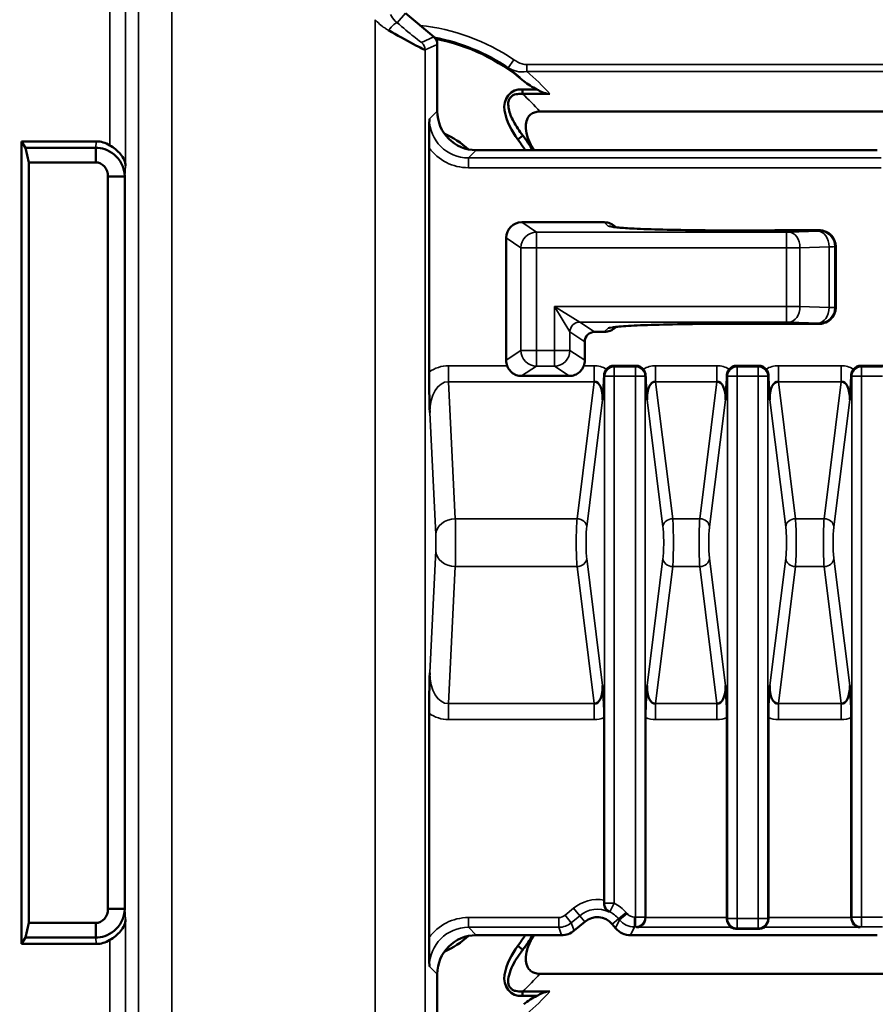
# Model space of a CAD drawing. Header units: millimetres. Extents: x 0 to 4638, y -120 to 1188.
# Tile 21 of 256: x 239 to 283, y 751 to 802. Entities that reach past the tile are written whole.
import ezdxf

# ---------------------------------------------------------------- set-up
doc = ezdxf.new("R2010")
doc.units = ezdxf.units.MM
doc.header["$LTSCALE"] = 2
for name, color, linetype, lineweight in [('Bemaßung (ISO)', 7, 'Continuous', 25), ('Sichtbar (ISO)', 7, 'Continuous', 50), ('Sichtbar schmal (ISO)', 7, 'Continuous', 35)]:
    doc.layers.add(name, color=color, linetype=linetype, lineweight=lineweight)
doc.styles.add('Notiztext (DIN)', font='isocpeur.ttf')
doc.dimstyles.new('Standard (DIN)', dxfattribs={"dimscale": 2, "dimtxt": 3.5, "dimasz": 2.5, "dimexe": 2, "dimexo": 0.5, "dimgap": 0.5, "dimtad": 1, "dimrnd": 1e-08, "dimtxsty": 'Notiztext (DIN)', "dimcen": 0.09, "dimdle": 10, "dimclrd": 256, "dimclre": 256, "dimclrt": 256, "dimadec": 0, "dimazin": 0, "dimtfac": 1, "dimtmove": 0, "dimatfit": 3, "dimfxl": 1, "dimtolj": 1, "dimtzin": 0, "dimlwd": -1, "dimlwe": -1, "dimarcsym": 0})

# ---------------------------------------------------------------- blocks, each defined once
blk = doc.blocks.new('*D35')
at = {"layer": 'Bemaßung (ISO)', "transparency": 16777216}
for p, q in [((256.495, 929.952), (200.539, 929.952)), ((204.539, 924.952), (204.539, 624.952)), ((256.495, 619.952), (200.539, 619.952))]:
    blk.add_line(p, q, dxfattribs=at)
for points in [[(203.706, 924.952), (205.373, 924.952), (204.539, 929.952)], [(203.706, 624.952), (205.373, 624.952), (204.539, 619.952)]]:
    blk.add_solid(points, dxfattribs=at)
at = {"layer": 'Defpoints', "color": 0, "transparency": 16777216}
for p in [(257.495, 929.952), (204.539, 619.952), (257.495, 619.952)]:
    blk.add_point(p, dxfattribs=at)
at = {"layer": 'Bemaßung (ISO)', "transparency": 16777216, "insert": (196.539, 768.982), "char_height": 7, "attachment_point": 1, "rotation": 90, "style": 'Notiztext (DIN)'}
blk.add_mtext('\\A1;310', dxfattribs=at)

msp = doc.modelspace()

# ---------------------------------------------------------------- linework, layer by layer
at = {"layer": 'Sichtbar (ISO)'}
for p, q in [((260.7162, 800.8669), (259.2612, 802.0877)), ((260.8947, 797.0624), (260.8947, 800.4841)), ((266.0005, 798.1765), (265.2661, 798.1765)), ((265.2661, 798.1765), (265.2661, 798.0149)), ((265.2597, 797.945), (266.6567, 797.945)), ((265.2661, 798.0149), (265.2661, 797.9475)), ((286.2799, 797.0409), (266.1449, 797.0409)), ((265.0226, 795.6143), (265.2822, 795.8118)), ((239.594, 754.3909), (239.594, 795.5129)), ((243.4142, 795.5129), (239.594, 795.5129)), ((239.594, 795.5129), (239.8003, 795.1855)), ((239.8003, 795.1855), (243.3944, 795.1855)), ((239.9579, 794.4355), (239.8003, 795.1855)), ((243.3944, 794.4355), (243.3944, 795.1855)), ((260.4756, 783.6889), (260.4756, 795.1913)), ((262.8935, 795.0636), (283.4457, 795.0636)), ((243.3944, 794.4355), (239.9579, 794.4355)), ((239.9579, 794.4355), (239.9579, 755.4682)), ((244.0177, 756.1875), (244.0177, 793.7163)), ((244.8832, 793.7163), (244.0177, 793.7163)), ((244.8832, 793.7163), (244.8832, 756.1875)), ((265.2253, 791.3681), (269.4565, 791.3681)), ((270.0477, 791.1087), (270.0231, 791.1333)), ((264.4257, 790.5691), (264.4257, 784.2957)), ((278.4763, 790.9574), (280.516, 790.9574)), ((281.3159, 786.9597), (281.3159, 790.1575)), ((270.0231, 785.984), (270.0477, 786.0086)), ((280.516, 786.1599), (278.4763, 786.1599)), ((269.4565, 785.7492), (268.9539, 785.7492)), ((268.4541, 785.2498), (268.4541, 784.2957)), ((269.9428, 784.0172), (271.0766, 784.0172)), ((276.2353, 784.0172), (277.3691, 784.0172)), ((282.6071, 784.0172), (283.7409, 784.0172)), ((265.2175, 783.4914), (267.6623, 783.4914)), ((268.5478, 775.7006), (268.5478, 775.7006)), ((268.0231, 775.3332), (268.0231, 775.3332)), ((268.0231, 774.5706), (268.0231, 774.5706)), ((268.5478, 774.2032), (268.5478, 774.2032)), ((260.4756, 766.2149), (260.4756, 754.7125)), ((269.4485, 766.0004), (269.4485, 756.6325)), ((271.5709, 755.758), (271.5709, 766.0004)), ((275.741, 766.0004), (275.741, 755.742)), ((277.8635, 755.742), (277.8635, 766.0004)), ((282.1128, 766.0004), (282.1128, 755.758)), ((244.8832, 756.1875), (244.0177, 756.1875)), ((239.8003, 754.7182), (239.9579, 755.4682)), ((239.9579, 755.4682), (243.3944, 755.4682)), ((243.3944, 754.7182), (243.3944, 755.4682)), ((267.9108, 755.0739), (268.4537, 755.5295)), ((269.8626, 755.4062), (270.038, 755.1971)), ((275.942, 755.2417), (275.9436, 755.2423)), ((277.6609, 755.2423), (277.6624, 755.2417)), ((239.8003, 754.7182), (239.594, 754.3909)), ((243.3944, 754.7182), (239.8003, 754.7182)), ((262.8935, 754.8401), (267.2685, 754.8401)), ((283.4457, 754.8401), (270.8036, 754.8401)), ((277.4068, 755.1719), (276.1976, 755.1719)), ((239.594, 754.3909), (243.4142, 754.3909)), ((265.0226, 754.2895), (265.2845, 754.0902)), ((260.8947, 749.4197), (260.8947, 752.8413)), ((286.2799, 752.8629), (266.1449, 752.8629)), ((265.2661, 751.8882), (265.2661, 751.9588)), ((266.6567, 751.9587), (265.2661, 751.9587)), ((265.2661, 751.7272), (265.2661, 751.8882)), ((265.2661, 751.7272), (266.0005, 751.7272))]:
    msp.add_line(p, q, dxfattribs=at)
for centre, radius, start, end in [((258.8947, 790.9519), 10, 85.72987, 85.73037), ((258.8947, 790.9519), 10, 49.94295, 78.97773), ((258.8947, 790.9519), 5.5, 48.98588, 64.6151), ((258.8947, 790.9519), 7.7, 32.27565, 37.26541), ((258.8947, 790.9519), 8.0261, 30.81675, 37.26555), ((258.8947, 790.9519), 8.0875, 30.55787, 31.61657), ((269.0965, 754.7634), 1, 40, 130), ((258.8947, 758.9519), 5.5, 295.3849, 311.01412), ((258.8947, 758.9519), 7.7, 322.73459, 327.72435), ((258.8947, 758.9519), 8.0261, 322.80959, 329.18325), ((258.8947, 758.9519), 8.0875, 328.38343, 329.44213)]:
    msp.add_arc(centre, radius, start, end, dxfattribs=at)
for centre, major_axis, ratio, start_param, end_param in [((258.7753, 801.035), (-1.4999, 0.8396), 0.0231433, 1.3259658, 3.1196408), ((260.3944, 800.4838), (-0.4535, -0.2115), 0.9992585, 2.7055444, 3.5776409), ((262.8959, 797.0648), (1.4159, 1.4159), 0.9987828, 2.3568035, 3.9263818), ((243.388, 793.7808), (-0.1046, -1.7297), 0.8656296, 2.7046697, 3.1939021), ((265.2268, 790.5676), (-0.6671, 0.4445), 0.9980229, 5.3010707, 6.8700405), ((269.4575, 790.5676), (-0.5664, 0.5664), 0.9987828, 4.712389, 5.4983961), ((268.9548, 785.2489), (0.4169, -0.2778), 0.9980229, 2.159478, 3.7284478), ((269.4575, 786.5497), (0.5664, 0.5664), 0.9987828, 3.9263818, 4.712389), ((265.2268, 784.2971), (-0.6671, -0.4445), 0.9980229, 5.6963301, 6.0517412), ((267.6531, 784.2971), (-0.6671, 0.4445), 0.9980229, 3.3730367, 3.7284478), ((269.9504, 783.5095), (0.2265, -0.4565), 0.9811726, 2.6885354, 3.5462557), ((271.069, 783.5095), (0.2265, 0.4565), 0.9811726, 5.8785222, 6.7362425), ((276.2429, 783.5095), (-0.2265, 0.4565), 0.9811726, 5.8301281, 6.6878484), ((277.3615, 783.5095), (0.2265, 0.4565), 0.9811726, 5.8785222, 6.7362425), ((282.6147, 783.5095), (-0.2265, 0.4565), 0.9811726, 5.8301281, 6.6878484), ((268.8591, 782.1861), (0.1263, 1.0109), 0.4907726, 4.8646028, 6.3849214), ((272.1603, 782.1861), (0.1263, -1.0109), 0.4907726, 3.0398565, 4.5601751), ((275.1516, 782.1861), (-0.1263, -1.0109), 0.4907726, 1.7230102, 3.2433288), ((278.4529, 782.1861), (-0.1263, 1.0109), 0.4907726, 6.1814492, 7.7017678), ((281.5234, 782.1861), (0.1263, 1.0109), 0.4907726, 4.8646028, 6.3849214), ((268.8591, 767.7177), (-0.1263, 1.0109), 0.4907726, 3.0398565, 4.5601751), ((272.1603, 767.7177), (-0.1263, -1.0109), 0.4907726, 4.8646028, 6.3849214), ((275.1516, 767.7177), (-0.1263, 1.0109), 0.4907726, 3.0398565, 4.5601751), ((278.4529, 767.7177), (-0.1263, -1.0109), 0.4907726, 4.8646028, 6.3849214), ((281.5234, 767.7177), (-0.1263, 1.0109), 0.4907726, 3.0398565, 4.5601751), ((271.1128, 755.742), (0.0947, 0.4925), 0.9102266, 3.3496927, 4.8855824), ((271.069, 755.7595), (0.4664, -0.1862), 0.9955924, 0.3463868, 0.3782517), ((275.6972, 755.742), (0, -0.5), 0.0874887, 1.4625751, 1.5707963), ((277.9072, 755.742), (0, -0.5), 0.0874887, 4.712389, 4.8206102), ((282.6147, 755.7595), (0.4664, 0.1862), 0.9955924, 2.7633409, 2.7952058), ((282.5709, 755.742), (-0.0947, 0.4925), 0.9102266, 1.3976029, 2.9334926), ((276.1991, 755.6722), (-0.4664, -0.1862), 0.9955924, 0.6547646, 1.1895029), ((277.4053, 755.6722), (0.4664, -0.1862), 0.9955924, 5.0936824, 5.6284207), ((262.8959, 752.8389), (1.4159, -1.4159), 0.9987828, 2.3568035, 3.9263818), ((267.268, 755.8407), (-0.3423, 0.9403), 0.9993102, 2.7927485, 3.4904368), ((270.8042, 755.8407), (-0.4229, -0.907), 0.9992585, 5.847137, 6.7192336), ((243.388, 756.1229), (-0.1046, 1.7297), 0.8656296, 3.0892832, 3.5785156)]:
    msp.add_ellipse(centre, major_axis=major_axis, ratio=ratio, start_param=start_param, end_param=end_param, dxfattribs=at)
for points, knots in [([(265.2661, 798.1765), (264.6692, 798.2425), (264.2215, 797.649), (264.4559, 796.5289), (264.6963, 796.0533), (265.0226, 795.6143)], [0, 0, 0, 0, 0.5, 0.5, 1, 1, 1, 1]), ([(266.0005, 798.1765), (265.8793, 798.2297), (265.7618, 798.2952), (265.5394, 798.4396), (265.4322, 798.5201), (265.3307, 798.6055)], [-0.079557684, -0.079557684, -0.079557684, -0.079557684, -0.03980025, -0.03980025, -0.000003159, -0.000003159, -0.000003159, -0.000003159]), ([(266.6567, 797.945), (266.602, 797.945), (266.5467, 797.9529), (266.4325, 797.9788), (266.3717, 797.9989), (266.2065, 798.0638), (266.0991, 798.1193), (266.0005, 798.1765)], [0, 0, 0, 0, 0.016405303, 0.016405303, 0.035272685, 0.035272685, 0.070289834, 0.070289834, 0.070289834, 0.070289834]), ([(265.2821, 795.8118), (265.1019, 796.0422), (264.9373, 796.287), (264.7995, 796.5449), (264.6942, 796.742), (264.604, 796.9528), (264.5624, 797.1737), (264.5489, 797.2456), (264.538, 797.3188), (264.5347, 797.3921), (264.5313, 797.4666), (264.536, 797.543), (264.5571, 797.6147), (264.5699, 797.6582), (264.595, 797.6961), (264.6236, 797.7314), (264.6523, 797.7669), (264.6833, 797.8022), (264.7166, 797.8319), (264.7569, 797.8678), (264.8084, 797.8913), (264.8609, 797.9075), (264.9529, 797.9359), (265.0506, 797.9448), (265.1471, 797.9465), (265.1825, 797.9471), (265.2181, 797.9467), (265.2579, 797.9461)], [0, 0, 0, 0, 0.3122541, 0.3122541, 0.3122541, 0.5507201, 0.5507201, 0.5507201, 0.6282895, 0.6282895, 0.6282895, 0.7071042, 0.7071042, 0.7071042, 0.7549101, 0.7549101, 0.7549101, 0.8029576, 0.8029576, 0.8029576, 0.8610104, 0.8610104, 0.8610104, 0.9627175, 0.9627175, 0.9627175, 1, 1, 1, 1]), ([(260.4756, 795.1862), (260.4756, 795.2398), (260.4757, 795.2805), (260.4764, 795.5476), (260.4787, 795.7657), (260.4841, 796.1802), (260.4879, 796.4029), (260.4918, 796.6204), (260.4921, 796.6403), (260.4925, 796.6602)], [-0.12792757, -0.12792757, -0.12792757, -0.12792757, -0.11858299, -0.11858299, -0.06638213, -0.06638213, 0, 0, 0.00669812, 0.00669812, 0.00669812, 0.00669812]), ([(266.1449, 797.0409), (266.1189, 797.0409), (266.093, 797.0398), (265.9836, 797.0305), (265.9015, 797.0114), (265.7544, 796.9457), (265.691, 796.9024), (265.5756, 796.7851), (265.5296, 796.7114), (265.4534, 796.5221), (265.435, 796.4041), (265.4308, 796.1278), (265.4589, 795.9644), (265.5654, 795.5952), (265.6637, 795.3834), (265.7818, 795.1916)], [0, 0, 0, 0, 0.00777712, 0.00777712, 0.03293343, 0.03293343, 0.05616936, 0.05616936, 0.08238555, 0.08238555, 0.1174012, 0.1174012, 0.16509061, 0.16509061, 0.23193378, 0.23193378, 0.23193378, 0.23193378]), ([(243.3944, 795.1855), (243.6838, 795.1871), (244.0307, 795.0875), (244.3294, 794.8437), (244.6282, 794.5998), (244.8842, 794.1959), (244.8832, 793.7163)], [0, 0, 0, 0, 0.5, 0.5, 0.5, 1, 1, 1, 1]), ([(244.9159, 794.2568), (244.9125, 794.3544), (244.89, 794.4603), (244.8027, 794.6675), (244.7378, 794.7691), (244.5935, 794.9418), (244.5054, 795.0275), (244.3147, 795.1806), (244.214, 795.2491), (244.1164, 795.3097)], [0, 0, 0, 0, 0.04133341, 0.04133341, 0.08266682, 0.08266682, 0.12000345, 0.12000345, 0.15408165, 0.15408165, 0.15408165, 0.15408165]), ([(269.8984, 791.1293), (269.8984, 791.1293), (269.9155, 791.1259), (269.9944, 791.1143), (270.0849, 791.104), (270.3932, 791.077), (270.6619, 791.0598), (271.3914, 791.0243), (271.8957, 791.0064), (273.0391, 790.9773), (273.6945, 790.9659), (275.0556, 790.9508), (275.7785, 790.9469), (277.147, 790.9471), (277.8086, 790.9504), (278.4339, 790.9571)], [0.0933544, 0.0933544, 0.0933544, 0.0933544, 0.1429752, 0.1429752, 0.2423429, 0.2423429, 0.4107725, 0.4107725, 0.6223476, 0.6223476, 0.8366347, 0.8366347, 1.0508702, 1.0508702, 1.2471827, 1.2471827, 1.2471827, 1.2471827]), ([(278.4339, 786.1602), (277.7719, 786.1672), (277.0688, 786.1706), (275.6535, 786.1699), (274.9238, 786.1655), (273.5295, 786.149), (272.8492, 786.1362), (271.7079, 786.1047), (271.2209, 786.086), (270.4458, 786.0451), (270.1428, 786.021), (269.9365, 785.9951), (269.9, 785.9884), (269.8984, 785.988), (269.8984, 785.988), (269.8984, 785.988)], [0, 0, 0, 0, 0.2078342, 0.2078342, 0.4246165, 0.4246165, 0.6498539, 0.6498539, 0.862809, 0.862809, 1.0782876, 1.0782876, 1.1514097, 1.1514097, 1.1529202, 1.1529202, 1.1529202, 1.1529202]), ([(264.4758, 784.0172), (264.4908, 783.9773), (264.5088, 783.9379), (264.5763, 783.8174), (264.6376, 783.7433), (264.7703, 783.6271), (264.852, 783.5762), (265.0299, 783.5083), (265.1263, 783.4914), (265.2175, 783.4914)], [-0.363757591, -0.363757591, -0.363757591, -0.363757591, -0.351531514, -0.351531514, -0.324545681, -0.324545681, -0.297199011, -0.297199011, -0.26985234, -0.26985234, -0.26985234, -0.26985234]), ([(267.6623, 783.4914), (267.7544, 783.4914), (267.8516, 783.5087), (268.0309, 783.5777), (268.1131, 783.6294), (268.2451, 783.7466), (268.3055, 783.8202), (268.3718, 783.9394), (268.3894, 783.9781), (268.4041, 784.0172)], [0.269679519, 0.269679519, 0.269679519, 0.269679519, 0.297289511, 0.297289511, 0.324899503, 0.324899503, 0.351622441, 0.351622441, 0.363593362, 0.363593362, 0.363593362, 0.363593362]), ([(260.5093, 781.6246), (260.5088, 781.6469), (260.5082, 781.6693), (260.5013, 781.9456), (260.4934, 782.2608), (260.4829, 782.816), (260.4799, 783.0236), (260.4765, 783.3756), (260.4756, 783.5308), (260.4756, 783.6898)], [-0.20872951, -0.20872951, -0.20872951, -0.20872951, -0.20063039, -0.20063039, -0.10904471, -0.10904471, -0.04714034, -0.04714034, 0, 0, 0, 0]), ([(269.4437, 783.5268), (269.4407, 783.4079), (269.4365, 783.2942), (269.4258, 783.0691), (269.4193, 782.9604), (269.4008, 782.6832), (269.3874, 782.5162), (269.3724, 782.3263), (269.3716, 782.3164), (269.3705, 782.3024), (269.3701, 782.2973), (269.3696, 782.2907), (269.3694, 782.2879), (269.3688, 782.2804), (269.3687, 782.2789), (269.3687, 782.2781), (269.3687, 782.278), (269.3686, 782.2781)], [0.00025546, 0.00025546, 0.00025546, 0.00025546, 0.03737805, 0.03737805, 0.07688899, 0.07688899, 0.14185394, 0.14185394, 0.14533445, 0.14533445, 0.14700386, 0.14700386, 0.14780385, 0.14780385, 0.14969223, 0.14969223, 0.14997372, 0.14997372, 0.14997372, 0.14997372]), ([(269.5667, 783.8434), (269.5278, 783.796), (269.4984, 783.7465), (269.4566, 783.6395), (269.4451, 783.5832), (269.4437, 783.5268)], [0, 0, 0, 0, 0.01725711, 0.01725711, 0.034924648, 0.034924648, 0.034924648, 0.034924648]), ([(271.5757, 783.5268), (271.5743, 783.5831), (271.5628, 783.6393), (271.5211, 783.7463), (271.4917, 783.7959), (271.4527, 783.8434)], [0.000317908, 0.000317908, 0.000317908, 0.000317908, 0.0178939, 0.0178939, 0.035128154, 0.035128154, 0.035128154, 0.035128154]), ([(271.6508, 782.2781), (271.6507, 782.278), (271.6507, 782.2781), (271.6507, 782.2789), (271.6506, 782.2804), (271.65, 782.2879), (271.6498, 782.2907), (271.6493, 782.2974), (271.6489, 782.3024), (271.6478, 782.3165), (271.647, 782.3264), (271.632, 782.5162), (271.6186, 782.6832), (271.6001, 782.9604), (271.5936, 783.0691), (271.5829, 783.2942), (271.5787, 783.4079), (271.5757, 783.5268)], [0.000087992, 0.000087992, 0.000087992, 0.000087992, 0.000115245, 0.000115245, 0.000297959, 0.000297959, 0.000375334, 0.000375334, 0.000536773, 0.000536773, 0.00087252, 0.00087252, 0.007139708, 0.007139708, 0.010952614, 0.010952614, 0.014534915, 0.014534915, 0.014534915, 0.014534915]), ([(275.7362, 783.5268), (275.7332, 783.4079), (275.729, 783.2942), (275.7183, 783.0691), (275.7119, 782.9604), (275.6933, 782.6832), (275.6799, 782.5162), (275.6649, 782.3264), (275.6642, 782.3165), (275.663, 782.3024), (275.6627, 782.2974), (275.6621, 782.2907), (275.6619, 782.2879), (275.6613, 782.2804), (275.6612, 782.2789), (275.6612, 782.2781), (275.6612, 782.278), (275.6611, 782.2781)], [0.00025546, 0.00025546, 0.00025546, 0.00025546, 0.03738101, 0.03738101, 0.07689645, 0.07689645, 0.1418471, 0.1418471, 0.14532664, 0.14532664, 0.14699973, 0.14699973, 0.14780162, 0.14780162, 0.1496952, 0.1496952, 0.14997764, 0.14997764, 0.14997764, 0.14997764]), ([(275.8592, 783.8434), (275.8203, 783.796), (275.7909, 783.7465), (275.7491, 783.6395), (275.7376, 783.5832), (275.7362, 783.5268)], [0, 0, 0, 0, 0.01725711, 0.01725711, 0.034924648, 0.034924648, 0.034924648, 0.034924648]), ([(277.8682, 783.5268), (277.8668, 783.5831), (277.8553, 783.6393), (277.8136, 783.7463), (277.7842, 783.7959), (277.7452, 783.8434)], [0.000317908, 0.000317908, 0.000317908, 0.000317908, 0.0178939, 0.0178939, 0.035128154, 0.035128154, 0.035128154, 0.035128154]), ([(277.9433, 782.2781), (277.9432, 782.278), (277.9432, 782.2781), (277.9432, 782.2789), (277.9431, 782.2804), (277.9425, 782.2879), (277.9423, 782.2907), (277.9418, 782.2973), (277.9414, 782.3024), (277.9403, 782.3164), (277.9395, 782.3263), (277.9246, 782.5162), (277.9111, 782.6832), (277.8926, 782.9604), (277.8861, 783.0691), (277.8754, 783.2942), (277.8712, 783.4079), (277.8682, 783.5268)], [0.000087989, 0.000087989, 0.000087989, 0.000087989, 0.000115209, 0.000115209, 0.000297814, 0.000297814, 0.000375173, 0.000375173, 0.000536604, 0.000536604, 0.000873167, 0.000873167, 0.007155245, 0.007155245, 0.010975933, 0.010975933, 0.014565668, 0.014565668, 0.014565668, 0.014565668]), ([(282.108, 783.5268), (282.105, 783.4079), (282.1008, 783.2942), (282.0901, 783.0691), (282.0836, 782.9604), (282.0651, 782.6832), (282.0517, 782.5162), (282.0367, 782.3263), (282.0359, 782.3164), (282.0348, 782.3024), (282.0344, 782.2973), (282.0339, 782.2907), (282.0337, 782.2879), (282.0331, 782.2804), (282.033, 782.2789), (282.033, 782.2781), (282.033, 782.278), (282.0329, 782.2781)], [0.00025546, 0.00025546, 0.00025546, 0.00025546, 0.03737805, 0.03737805, 0.07688899, 0.07688899, 0.14185395, 0.14185395, 0.14533446, 0.14533446, 0.14700386, 0.14700386, 0.14780385, 0.14780385, 0.14969223, 0.14969223, 0.14997372, 0.14997372, 0.14997372, 0.14997372]), ([(282.231, 783.8434), (282.1921, 783.796), (282.1627, 783.7465), (282.1209, 783.6395), (282.1094, 783.5832), (282.108, 783.5268)], [0, 0, 0, 0, 0.01725711, 0.01725711, 0.034924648, 0.034924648, 0.034924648, 0.034924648]), ([(260.4756, 766.2139), (260.4756, 766.3715), (260.4765, 766.5253), (260.4798, 766.8756), (260.4829, 767.083), (260.4934, 767.6403), (260.5012, 767.9571), (260.5082, 768.2345), (260.5088, 768.2569), (260.5093, 768.2792)], [-0.20571701, -0.20571701, -0.20571701, -0.20571701, -0.15769029, -0.15769029, -0.09416215, -0.09416215, 0, 0, 0.00829216, 0.00829216, 0.00829216, 0.00829216]), ([(269.3686, 767.6257), (269.3687, 767.6258), (269.3687, 767.6257), (269.3687, 767.6249), (269.3688, 767.6236), (269.3723, 767.5785), (269.3872, 767.3925), (269.4067, 767.1329), (269.4149, 767.016), (269.4302, 766.7542), (269.4369, 766.609), (269.446, 766.3069), (269.4485, 766.1556), (269.4485, 765.9991)], [0.0000877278, 0.0000877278, 0.0000877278, 0.0000877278, 0.0001121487, 0.0001121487, 0.0002844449, 0.0002844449, 0.0019360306, 0.0019360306, 0.0031801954, 0.0031801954, 0.0045774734, 0.0045774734, 0.0058799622, 0.0058799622, 0.0058799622, 0.0058799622]), ([(271.5709, 765.9991), (271.5709, 766.1556), (271.5734, 766.3069), (271.5825, 766.609), (271.5892, 766.7542), (271.6045, 767.016), (271.6127, 767.1329), (271.6322, 767.3925), (271.6471, 767.5785), (271.6506, 767.6236), (271.6507, 767.6249), (271.6507, 767.6257), (271.6507, 767.6258), (271.6508, 767.6257)], [0, 0, 0, 0, 0.04609364, 0.04609364, 0.09554176, 0.09554176, 0.13957137, 0.13957137, 0.19801915, 0.19801915, 0.20411652, 0.20411652, 0.20498076, 0.20498076, 0.20498076, 0.20498076]), ([(275.6611, 767.6257), (275.6612, 767.6258), (275.6612, 767.6257), (275.6612, 767.6249), (275.6613, 767.6236), (275.6648, 767.5785), (275.6797, 767.3925), (275.6992, 767.1329), (275.7074, 767.016), (275.7227, 766.7542), (275.7294, 766.609), (275.7385, 766.3069), (275.741, 766.1556), (275.741, 765.9991)], [0.0000877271, 0.0000877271, 0.0000877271, 0.0000877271, 0.000112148, 0.000112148, 0.0002844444, 0.0002844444, 0.0019360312, 0.0019360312, 0.003180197, 0.003180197, 0.0045774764, 0.0045774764, 0.0058799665, 0.0058799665, 0.0058799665, 0.0058799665]), ([(277.8635, 765.9991), (277.8635, 766.1556), (277.8659, 766.3069), (277.875, 766.609), (277.8817, 766.7542), (277.897, 767.016), (277.9052, 767.1329), (277.9247, 767.3925), (277.9396, 767.5785), (277.9431, 767.6236), (277.9432, 767.6249), (277.9432, 767.6257), (277.9432, 767.6258), (277.9433, 767.6257)], [0, 0, 0, 0, 0.04609364, 0.04609364, 0.09554176, 0.09554176, 0.13957137, 0.13957137, 0.19801915, 0.19801915, 0.20411652, 0.20411652, 0.20498076, 0.20498076, 0.20498076, 0.20498076]), ([(282.0329, 767.6257), (282.033, 767.6258), (282.033, 767.6257), (282.033, 767.6249), (282.0331, 767.6236), (282.0366, 767.5785), (282.0515, 767.3925), (282.071, 767.1329), (282.0792, 767.016), (282.0945, 766.7542), (282.1012, 766.609), (282.1103, 766.3069), (282.1128, 766.1556), (282.1128, 765.9991)], [0.0000877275, 0.0000877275, 0.0000877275, 0.0000877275, 0.0001121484, 0.0001121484, 0.000284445, 0.000284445, 0.0019360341, 0.0019360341, 0.0031802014, 0.0031802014, 0.0045774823, 0.0045774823, 0.0058799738, 0.0058799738, 0.0058799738, 0.0058799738]), ([(269.4465, 756.4827), (269.445, 756.4267), (269.4522, 756.3742), (269.4788, 756.2765), (269.4989, 756.2322), (269.5674, 756.1213), (269.6269, 756.0676), (269.6927, 756.0326), (269.6933, 756.0324), (269.6938, 756.0321)], [-0.071769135, -0.071769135, -0.071769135, -0.071769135, -0.054065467, -0.054065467, -0.035414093, -0.035414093, 0, 0, 0.00028624, 0.00028624, 0.00028624, 0.00028624]), ([(244.8832, 756.1875), (244.8842, 755.7079), (244.6282, 755.304), (244.3294, 755.0601), (244.0307, 754.8162), (243.6838, 754.7167), (243.3944, 754.7182)], [0, 0, 0, 0, 0.5, 0.5, 0.5, 1, 1, 1, 1]), ([(244.1164, 754.594), (244.214, 754.6547), (244.3147, 754.7232), (244.5054, 754.8762), (244.5935, 754.9619), (244.7378, 755.1347), (244.8027, 755.2362), (244.89, 755.4435), (244.9125, 755.5493), (244.9159, 755.6469)], [0.49402154, 0.49402154, 0.49402154, 0.49402154, 0.52809975, 0.52809975, 0.56543638, 0.56543638, 0.60676979, 0.60676979, 0.6481032, 0.6481032, 0.6481032, 0.6481032]), ([(275.7407, 755.688), (275.7406, 755.6671), (275.7415, 755.6465), (275.7491, 755.5721), (275.7632, 755.5176), (275.8026, 755.4221), (275.8276, 755.381), (275.8738, 755.319), (275.8991, 755.2924), (275.9274, 755.2644), (275.9352, 755.2569), (275.9445, 755.2464), (275.9459, 755.2433), (275.9436, 755.2423)], [0.078891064, 0.078891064, 0.078891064, 0.078891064, 0.084993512, 0.084993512, 0.101945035, 0.101945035, 0.118896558, 0.118896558, 0.135040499, 0.135040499, 0.143112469, 0.143112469, 0.15118444, 0.15118444, 0.15118444, 0.15118444]), ([(277.6609, 755.2423), (277.6585, 755.2433), (277.66, 755.2465), (277.6697, 755.2575), (277.6778, 755.2652), (277.7071, 755.2942), (277.7331, 755.3218), (277.7792, 755.3848), (277.8035, 755.4255), (277.8417, 755.5197), (277.8555, 755.5732), (277.8629, 755.6465), (277.8638, 755.6671), (277.8637, 755.688)], [0.464879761, 0.464879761, 0.464879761, 0.464879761, 0.473131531, 0.473131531, 0.481383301, 0.481383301, 0.497886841, 0.497886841, 0.514490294, 0.514490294, 0.531093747, 0.531093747, 0.537188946, 0.537188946, 0.537188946, 0.537188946]), ([(260.4925, 753.2435), (260.4921, 753.2634), (260.4918, 753.2833), (260.4879, 753.5008), (260.4841, 753.7235), (260.4787, 754.1381), (260.4764, 754.3562), (260.4757, 754.6233), (260.4756, 754.664), (260.4756, 754.7176)], [-0.17578909, -0.17578909, -0.17578909, -0.17578909, -0.16704294, -0.16704294, -0.08036369, -0.08036369, -0.01220179, -0.01220179, 0, 0, 0, 0]), ([(265.0226, 754.2895), (264.6963, 753.8508), (264.4553, 753.3741), (264.2219, 752.2539), (264.6697, 751.6617), (265.2661, 751.7272)], [0, 0, 0, 0, 0.5, 0.5, 1, 1, 1, 1]), ([(266.1449, 752.8628), (266.1189, 752.8629), (266.093, 752.8639), (265.9836, 752.8732), (265.9015, 752.8923), (265.7544, 752.958), (265.691, 753.0013), (265.5756, 753.1187), (265.5296, 753.1924), (265.4534, 753.3817), (265.435, 753.4996), (265.4308, 753.776), (265.4589, 753.9394), (265.5654, 754.3085), (265.6637, 754.5203), (265.7818, 754.7122)], [-0.2344774, -0.2344774, -0.2344774, -0.2344774, -0.22661476, -0.22661476, -0.20118266, -0.20118266, -0.17769189, -0.17769189, -0.15118817, -0.15118817, -0.11578866, -0.11578866, -0.06757652, -0.06757652, 0, 0, 0, 0]), ([(265.2661, 751.9588), (265.1433, 751.9539), (265.0183, 751.9561), (264.8993, 751.9855), (264.8494, 751.9979), (264.7998, 752.0158), (264.7566, 752.0425), (264.7127, 752.0697), (264.6767, 752.109), (264.6429, 752.1492), (264.6133, 752.1846), (264.5846, 752.2216), (264.5676, 752.264), (264.5452, 752.3196), (264.5361, 752.3811), (264.5341, 752.4412), (264.5288, 752.6012), (264.5601, 752.7628), (264.6072, 752.9149), (264.7101, 753.2476), (264.895, 753.5498), (265.0921, 753.8341), (265.1534, 753.9225), (265.2178, 754.0092), (265.2917, 754.0992)], [0, 0, 0, 0, 0.12796167, 0.12796167, 0.12796167, 0.18166234, 0.18166234, 0.18166234, 0.23625341, 0.23625341, 0.23625341, 0.2842368, 0.2842368, 0.2842368, 0.3473551, 0.3473551, 0.3473551, 0.51523926, 0.51523926, 0.51523926, 0.88253563, 0.88253563, 0.88253563, 0.99669581, 0.99669581, 0.99669581, 0.99669581]), ([(266.0005, 751.7273), (265.8793, 751.674), (265.7618, 751.6085), (265.5394, 751.4642), (265.4322, 751.3837), (265.3306, 751.2983)], [0.000005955, 0.000005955, 0.000005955, 0.000005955, 0.03970794, 0.03970794, 0.079449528, 0.079449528, 0.079449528, 0.079449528]), ([(266.0005, 751.7273), (266.099, 751.7843), (266.2062, 751.8398), (266.3713, 751.9047), (266.4322, 751.9249), (266.5465, 751.9509), (266.602, 751.9587), (266.6567, 751.9587)], [0.000000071, 0.000000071, 0.000000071, 0.000000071, 0.034882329, 0.034882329, 0.053735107, 0.053735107, 0.070125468, 0.070125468, 0.070125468, 0.070125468])]:
    msp.add_open_spline(points, degree=3, knots=knots, dxfattribs=at)
for points in [[(244.0177, 793.7163), (244.0261, 794.1005), (243.7315, 794.4453), (243.3944, 794.4355)], [(278.4332, 790.9572), (278.4475, 790.9573), (278.4619, 790.9574), (278.4763, 790.9574)], [(278.4763, 790.9571), (278.4622, 790.9573), (278.4481, 790.9573), (278.4339, 790.9571)], [(280.516, 790.9574), (280.5693, 790.9574), (280.623, 790.9519), (280.6755, 790.9409)], [(281.3013, 790.3072), (281.3109, 790.2579), (281.3159, 790.2076), (281.3159, 790.1575)], [(281.3159, 786.9597), (281.3159, 786.9065), (281.3104, 786.8528), (281.2994, 786.8003)], [(278.4763, 786.1599), (278.4619, 786.1599), (278.4475, 786.16), (278.4332, 786.1601)], [(278.4339, 786.1602), (278.4481, 786.16), (278.4622, 786.16), (278.4763, 786.1602)], [(280.6657, 786.1745), (280.6164, 786.1648), (280.5661, 786.1599), (280.516, 786.1599)], [(269.4485, 756.6325), (269.4485, 756.5851), (269.4477, 756.5313), (269.4465, 756.4827)], [(243.3944, 755.4682), (243.7274, 755.4585), (244.0262, 755.7985), (244.0177, 756.1875)]]:
    msp.add_open_spline(points, degree=3, dxfattribs=at)
at = {"layer": 'Sichtbar schmal (ISO)'}
for p, q in [((245.5799, 881.4919), (245.5799, 668.4119)), ((247.2864, 881.4919), (247.2864, 668.4119)), ((244.1164, 795.3097), (244.1164, 823.3258)), ((244.9159, 823.3258), (244.9159, 794.2568)), ((257.7147, 801.7473), (257.7147, 748.1564)), ((258.8416, 801.5876), (259.2612, 802.0877)), ((260.7162, 800.8669), (260.0959, 800.5776)), ((260.2744, 800.1948), (260.8947, 800.4841)), ((260.2744, 749.7089), (260.2744, 800.1948)), ((264.5372, 799.2866), (264.8164, 799.6991)), ((308.1414, 799.448), (265.4852, 799.448)), ((265.4852, 799.0944), (265.4852, 799.448)), ((265.4852, 799.0944), (307.8897, 799.0944)), ((260.4925, 796.6602), (260.8947, 797.0624)), ((243.3944, 795.1855), (243.4142, 795.5129)), ((262.8935, 795.0636), (262.4913, 794.6614)), ((262.4913, 794.6614), (283.6407, 794.6614)), ((262.4913, 794.6614), (262.4913, 794.1617)), ((244.9159, 794.2568), (244.8832, 793.7163)), ((283.6407, 794.1617), (262.4913, 794.1617)), ((265.2253, 791.3681), (265.9842, 790.8624)), ((269.6492, 791.1754), (269.4565, 791.3681)), ((265.1853, 790.0629), (264.4257, 790.5691)), ((265.9842, 790.8624), (278.7899, 790.8624)), ((265.9842, 790.0629), (265.9842, 790.8624)), ((278.4763, 790.9574), (278.4763, 790.9571)), ((280.516, 790.9571), (278.4763, 790.9571)), ((278.7899, 790.0629), (278.7899, 790.8624)), ((278.9289, 790.8644), (280.4174, 790.9146)), ((280.4783, 790.9193), (280.516, 790.9571)), ((280.516, 790.9574), (280.516, 790.9571)), ((265.1853, 784.8019), (265.1853, 790.0629)), ((265.1853, 790.0629), (265.9842, 790.0629)), ((278.7899, 790.0629), (265.9842, 790.0629)), ((265.9842, 790.0629), (265.9842, 784.8019)), ((278.7899, 787.0544), (278.7899, 790.0629)), ((280.9731, 790.1151), (279.4846, 790.0649)), ((279.4846, 790.0649), (279.4846, 787.0524)), ((280.9731, 787.0022), (280.9731, 790.1151)), ((281.3156, 790.1575), (281.2778, 790.1198)), ((281.2778, 790.1198), (281.2778, 786.9975)), ((281.3156, 786.9597), (281.3156, 790.1575)), ((281.3159, 790.1575), (281.3156, 790.1575)), ((266.8956, 787.0544), (278.7899, 787.0544)), ((266.8956, 784.8019), (266.8956, 787.0544)), ((268.1938, 786.2555), (266.8956, 787.0544)), ((266.8956, 787.0544), (267.6945, 785.7562)), ((278.7899, 786.2549), (278.7899, 787.0544)), ((279.4846, 787.0524), (280.9731, 787.0022)), ((281.2778, 786.9975), (281.3156, 786.9597)), ((281.3159, 786.9597), (281.3156, 786.9597)), ((278.7899, 786.2549), (268.195, 786.2549)), ((268.195, 786.2549), (268.9539, 785.7492)), ((278.4763, 786.1602), (280.516, 786.1602)), ((278.4763, 786.1599), (278.4763, 786.1602)), ((280.4174, 786.2027), (278.9289, 786.2529)), ((280.516, 786.1602), (280.4783, 786.1979)), ((280.516, 786.1599), (280.516, 786.1602)), ((267.6945, 785.7562), (267.6945, 784.8019)), ((268.4541, 785.2498), (267.6957, 785.7552)), ((269.4565, 785.7492), (269.6492, 785.9419)), ((264.4257, 784.2957), (265.1853, 784.8019)), ((265.1853, 784.8019), (265.9842, 784.8019)), ((265.9842, 784.8019), (266.8956, 784.8019)), ((265.9842, 784.0023), (265.9842, 784.8019)), ((266.8956, 784.0023), (266.8956, 784.8019)), ((267.6945, 784.8019), (266.8956, 784.8019)), ((267.6945, 784.8019), (268.4541, 784.2957)), ((261.4711, 784.0172), (264.4758, 784.0172)), ((261.4711, 783.1981), (261.4711, 784.0172)), ((265.9842, 784.0023), (265.2175, 783.4914)), ((266.8956, 784.0023), (265.9842, 784.0023)), ((267.6623, 783.4914), (266.8956, 784.0023)), ((268.4041, 784.0172), (268.9343, 784.0172)), ((268.9343, 783.1981), (268.9343, 784.0172)), ((269.9428, 784.0172), (269.9679, 783.9667)), ((271.0515, 783.9667), (271.0766, 784.0172)), ((272.0851, 784.0172), (275.2268, 784.0172)), ((272.0851, 783.1981), (272.0851, 784.0172)), ((275.2268, 783.1981), (275.2268, 784.0172)), ((276.2353, 784.0172), (276.2604, 783.9667)), ((277.344, 783.9667), (277.3691, 784.0172)), ((278.3776, 784.0172), (281.5986, 784.0172)), ((278.3776, 783.1981), (278.3776, 784.0172)), ((281.5986, 783.1981), (281.5986, 784.0172)), ((282.6071, 784.0172), (282.6322, 783.9667)), ((269.4698, 783.4742), (269.4437, 783.5268)), ((269.4698, 783.4742), (269.9679, 783.4742)), ((269.4698, 756.4815), (269.4698, 783.4742)), ((269.9679, 783.9667), (271.0515, 783.9667)), ((269.9679, 783.9667), (269.9679, 783.4742)), ((269.9679, 783.4742), (269.9679, 756.4815)), ((271.0515, 783.4742), (269.9679, 783.4742)), ((271.0515, 783.9667), (271.0515, 783.4742)), ((271.0515, 783.4742), (271.5496, 783.4742)), ((271.0515, 755.7665), (271.0515, 783.4742)), ((271.5757, 783.5268), (271.5496, 783.4742)), ((271.5496, 783.4742), (271.5496, 755.7665)), ((275.7623, 783.4742), (275.7362, 783.5268)), ((275.7623, 783.4742), (276.2604, 783.4742)), ((275.7623, 755.6966), (275.7623, 783.4742)), ((276.2604, 783.9667), (277.344, 783.9667)), ((276.2604, 783.4742), (276.2604, 783.9667)), ((276.2604, 783.4742), (276.2604, 755.6966)), ((277.344, 783.4742), (276.2604, 783.4742)), ((277.344, 783.4742), (277.344, 783.9667)), ((277.344, 783.4742), (277.8421, 783.4742)), ((277.344, 755.6966), (277.344, 783.4742)), ((277.8682, 783.5268), (277.8421, 783.4742)), ((277.8421, 783.4742), (277.8421, 755.6966)), ((282.1341, 783.4742), (282.108, 783.5268)), ((282.1341, 755.7665), (282.1341, 783.4742)), ((282.1341, 783.4742), (282.6322, 783.4742)), ((282.6322, 783.9667), (283.7158, 783.9667)), ((282.6322, 783.4742), (282.6322, 783.9667)), ((282.6322, 783.4742), (282.6322, 755.7665)), ((283.7158, 783.4742), (282.6322, 783.4742)), ((268.9343, 783.1981), (261.4711, 783.1981)), ((261.4711, 783.1981), (261.8211, 776.1806)), ((268.0575, 776.1806), (268.9343, 783.1981)), ((275.2268, 783.1981), (272.0851, 783.1981)), ((272.0851, 783.1981), (272.9619, 776.1806)), ((274.35, 776.1806), (275.2268, 783.1981)), ((281.5986, 783.1981), (278.3776, 783.1981)), ((278.3776, 783.1981), (279.2544, 776.1806)), ((280.7218, 776.1806), (281.5986, 783.1981)), ((269.3686, 782.2779), (268.5556, 775.771)), ((272.4638, 775.771), (271.6508, 782.2779)), ((275.6611, 782.2779), (274.8481, 775.771)), ((278.7563, 775.771), (277.9433, 782.2779)), ((282.0329, 782.2779), (281.2199, 775.771)), ((260.8217, 775.3615), (260.5093, 781.6246)), ((261.8211, 776.1806), (268.0575, 776.1806)), ((272.9619, 776.1806), (274.35, 776.1806)), ((279.2544, 776.1806), (280.7218, 776.1806)), ((260.5093, 768.2792), (260.8217, 774.5423)), ((268.5556, 774.1327), (269.3686, 767.6258)), ((271.6508, 767.6258), (272.4638, 774.1327)), ((274.8481, 774.1327), (275.6611, 767.6258)), ((277.9433, 767.6258), (278.7563, 774.1327)), ((281.2199, 774.1327), (282.0329, 767.6258)), ((261.8211, 773.7231), (261.4711, 766.7057)), ((268.0575, 773.7231), (261.8211, 773.7231)), ((268.9343, 766.7057), (268.0575, 773.7231)), ((272.9619, 773.7231), (272.0851, 766.7057)), ((274.35, 773.7231), (272.9619, 773.7231)), ((275.2268, 766.7057), (274.35, 773.7231)), ((279.2544, 773.7231), (278.3776, 766.7057)), ((280.7218, 773.7231), (279.2544, 773.7231)), ((281.5986, 766.7057), (280.7218, 773.7231)), ((261.4711, 766.7057), (268.9343, 766.7057)), ((261.4711, 766.7057), (261.4711, 765.8865)), ((268.9343, 766.7057), (268.9343, 765.8865)), ((272.0851, 766.7057), (275.2268, 766.7057)), ((272.0851, 766.7057), (272.0851, 765.8865)), ((275.2268, 766.7057), (275.2268, 765.8865)), ((278.3776, 766.7057), (281.5986, 766.7057)), ((278.3776, 766.7057), (278.3776, 765.8865)), ((281.5986, 766.7057), (281.5986, 765.8865)), ((268.9343, 765.8865), (261.4711, 765.8865)), ((275.2268, 765.8865), (272.0851, 765.8865)), ((281.5986, 765.8865), (278.3776, 765.8865)), ((269.9679, 756.4815), (269.4698, 756.4815)), ((269.7418, 756.0358), (269.9679, 756.4815)), ((244.8832, 756.1875), (244.9159, 755.6469)), ((262.4913, 755.742), (267.1221, 755.742)), ((262.4913, 755.742), (262.4913, 755.2423)), ((267.1221, 755.2423), (267.1221, 755.742)), ((267.4433, 755.8589), (267.874, 756.2204)), ((267.7645, 755.4761), (267.4433, 755.8589)), ((268.1952, 755.8376), (267.7645, 755.4761)), ((268.1952, 755.8376), (267.874, 756.2204)), ((268.4537, 755.5295), (268.1952, 755.8376)), ((270.1894, 755.6805), (270.5722, 756.0017)), ((270.237, 755.6238), (270.6198, 755.945)), ((270.5722, 756.0017), (270.6198, 755.945)), ((271.0026, 755.2668), (271.0026, 755.7665)), ((271.0026, 755.7665), (271.0515, 755.7665)), ((271.5496, 755.7665), (271.0515, 755.7665)), ((271.0515, 755.2668), (271.0515, 755.7665)), ((271.5496, 755.7665), (271.5709, 755.758)), ((271.5707, 755.742), (275.741, 755.742)), ((277.8635, 755.742), (282.113, 755.742)), ((282.1128, 755.758), (282.1341, 755.7665)), ((282.6322, 755.7665), (282.1341, 755.7665)), ((282.6322, 755.7665), (283.7158, 755.7665)), ((282.6322, 755.2668), (282.6322, 755.7665)), ((244.9159, 755.6469), (244.9159, 730.2498)), ((262.4913, 755.2423), (262.8935, 754.8401)), ((267.1221, 755.2423), (262.4913, 755.2423)), ((267.2685, 754.8401), (267.1221, 755.2423)), ((267.7645, 755.4761), (267.9108, 755.0739)), ((270.1894, 755.6805), (269.8626, 755.4062)), ((270.038, 755.1971), (270.237, 755.6238)), ((270.237, 755.6238), (270.1894, 755.6805)), ((271.0026, 755.2668), (270.8036, 754.8401)), ((271.0515, 755.2668), (271.0026, 755.2668)), ((271.1128, 755.2423), (271.0515, 755.2668)), ((275.9436, 755.2423), (271.1128, 755.2423)), ((275.7407, 755.688), (275.7623, 755.6966)), ((276.2604, 755.6966), (275.7623, 755.6966)), ((276.2604, 755.6966), (277.344, 755.6966)), ((276.2604, 755.1969), (276.2604, 755.6966)), ((277.8421, 755.6966), (277.344, 755.6966)), ((277.344, 755.1969), (277.344, 755.6966)), ((282.5709, 755.2423), (277.6609, 755.2423)), ((277.8421, 755.6966), (277.8637, 755.688)), ((282.6322, 755.2668), (282.5709, 755.2423)), ((283.7158, 755.2668), (282.6322, 755.2668)), ((243.4142, 754.3909), (243.3944, 754.7182)), ((276.2604, 755.1969), (276.1976, 755.1719)), ((277.344, 755.1969), (276.2604, 755.1969)), ((277.4068, 755.1719), (277.344, 755.1969)), ((244.1164, 730.2498), (244.1164, 754.594)), ((260.8947, 752.8413), (260.4925, 753.2435))]:
    msp.add_line(p, q, dxfattribs=at)
for centre, radius, start, end in [((258.8947, 790.9519), 10.5632, 55.9025, 83.91355), ((258.8947, 790.9519), 10.0651, 86.25852, 86.25891), ((258.8947, 790.9519), 10.0651, 55.9025, 79.44167), ((269.0965, 754.7634), 1.9019, 79.33655, 130), ((269.0965, 754.7634), 1.9263, 40, 63.10696), ((269.0965, 754.7634), 1.4022, 64.78986, 130), ((269.0965, 754.7634), 1.4266, 40, 63.10696)]:
    msp.add_arc(centre, radius, start, end, dxfattribs=at)
for centre, major_axis, ratio, start_param, end_param in [((258.5204, 801.2049), (0.3241, 0.3808), 0.1968473, 0.0356035, 1.7367949), ((259.0965, 801.4178), (-0.9997, 0.8399), 0.0267374, 1.3354699, 3.129145), ((259.7747, 800.1948), (-0.2113, 0.4532), 0.9992585, 4.2763407, 5.1484373), ((260.5748, 793.8656), (5.9985, -5.154), 0.8483026, 1.5052203, 1.6375422), ((258.8947, 791.1493), (0, 10.339), 0.9961655, 5.4295998, 5.5888208), ((258.8947, 790.8214), (0, -9.5736), 0.9961655, 2.2779252, 2.4104943), ((262.4943, 796.6633), (1.4168, 1.4168), 0.9981756, 2.3568035, 3.9263818), ((260.3933, 791.4832), (4.9608, -5.6038), 0.8724784, 1.4643652, 1.5707449), ((262.4943, 796.6633), (1.7699, 1.7699), 0.9987828, 2.9885795, 3.9263818), ((269.6492, 790.3759), (0.5657, 0.5657), 0.9987828, 0.4211007, 0.7860072), ((276.445, 791.1837), (6.8, 0), 0.0349208, 3.1764992, 5.0157339), ((265.9842, 790.0629), (-0.4436, -0.6657), 0.9980229, 3.7302743, 5.2992442), ((278.7899, 790.8694), (-0.2, 0), 0.0349208, 1.5707963, 2.3387412), ((278.9289, 790.0649), (-0.027, 0.7995), 0.6944541, 4.6889745, 6.2346636), ((280.2785, 790.9196), (0.2, 0), 0.0349208, 5.4803339, 6.2482787), ((280.4174, 790.1151), (-0.027, 0.7995), 0.6944541, 4.6889745, 6.2346636), ((280.4783, 790.1198), (0.5657, -0.5657), 0.9987828, 0.7860072, 2.3555855), ((280.5157, 790.1572), (-0.5657, 0.5657), 0.9996962, 3.9275998, 5.4971782), ((278.7899, 790.0699), (1, 0), 0.0069842, 4.712389, 5.4803339), ((280.2785, 790.1201), (-1, 0), 0.0069842, 2.3387412, 3.1066861), ((278.7899, 787.0474), (1, 0), 0.0069842, 0.8028515, 1.5707963), ((278.9289, 787.0524), (-0.027, -0.7995), 0.6944541, 0.0485217, 1.5942108), ((280.4174, 787.0022), (-0.027, -0.7995), 0.6944541, 0.0485217, 1.5942108), ((280.4783, 786.9975), (-0.5657, -0.5657), 0.9987828, 0.7860072, 2.3555855), ((280.5157, 786.9601), (0.5657, 0.5657), 0.9996962, 3.9275998, 5.4971782), ((280.2785, 786.9972), (-1, 0), 0.0069842, 3.1764992, 3.9444441), ((268.1938, 785.7562), (0.3536, 0.3536), 0.9972647, 0.7867677, 2.354825), ((268.195, 785.7552), (0.2773, 0.4161), 0.9980229, 0.5886817, 2.1576515), ((268.1974, 787.0544), (0, 0.8), 0.0851626, 3.0892328, 3.1066861), ((276.445, 785.9336), (6.8, 0), 0.0349208, 1.2674515, 3.1066861), ((278.7899, 786.2479), (-0.2, 0), 0.0349208, 3.9444441, 4.712389), ((280.2785, 786.1977), (0.2, 0), 0.0349208, 0.0349066, 0.8028515), ((267.6981, 787.0544), (0, -1.3), 0.0524078, 6.2308254, 6.2482787), ((269.6492, 786.7414), (-0.5657, 0.5657), 0.9987828, 2.3555855, 2.7204919), ((265.9842, 784.8019), (-0.4436, 0.6657), 0.9980229, 0.9839411, 2.552911), ((266.8956, 784.8019), (-0.4436, -0.6657), 0.9980229, 0.5886817, 2.1576515), ((261.5112, 781.5757), (0.1217, -2.4395), 0.8188171, 3.1007793, 3.6246284), ((268.8591, 782.1861), (0.2276, 1.8217), 0.8170565, 5.9456981, 6.3849214), ((272.1603, 782.1861), (0.2276, -1.8217), 0.8170565, 3.0398565, 3.4790799), ((275.1516, 782.1861), (-0.2276, -1.8217), 0.8170565, 2.8041054, 3.2433288), ((278.4529, 782.1861), (-0.2276, 1.8217), 0.8170565, 6.1814492, 6.6206725), ((281.5234, 782.1861), (0.2276, 1.8217), 0.8170565, 5.9456981, 6.3849214), ((269.9679, 783.4742), (0.4479, 0.2222), 0.9811726, 1.1177391, 2.6734004), ((271.0515, 783.4742), (-0.4479, 0.2222), 0.9811726, 3.6097849, 5.1654462), ((276.2604, 783.4742), (-0.4479, -0.2222), 0.9811726, 4.2593318, 5.8149931), ((277.344, 783.4742), (0.4479, -0.2222), 0.9811726, 0.4681922, 2.0238535), ((282.6322, 783.4742), (-0.4479, -0.2222), 0.9811726, 4.2593318, 5.8149931), ((261.5112, 781.5757), (0.0809, -1.6217), 0.6158656, 3.1007793, 4.6515567), ((261.8211, 775.3615), (-0.9988, -0.0498), 0.8188171, 4.6715756, 6.222353), ((261.8111, 774.9519), (0, 1.5), 0.0116403, 3.7524579, 5.6723201), ((268.1077, 774.9519), (0, 1.5), 0.0583258, 0.6108652, 2.5307274), ((268.0575, 775.771), (0.4961, -0.062), 0.8170565, 0.1517474, 1.6725324), ((272.9619, 775.771), (-0.4961, -0.062), 0.8170565, 4.6106529, 6.1314379), ((272.9117, 774.9519), (0, 1.5), 0.0583258, 3.7524579, 5.6723201), ((274.4002, 774.9519), (0, 1.5), 0.0583258, 0.6108652, 2.5307274), ((274.35, 775.771), (0.4961, -0.062), 0.8170565, 0.1517474, 1.6725324), ((279.2544, 775.771), (-0.4961, -0.062), 0.8170565, 4.6106529, 6.1314379), ((279.2042, 774.9519), (0, 1.5), 0.0583258, 3.7524579, 5.6723201), ((280.772, 774.9519), (0, 1.5), 0.0583258, 0.6108652, 2.5307274), ((280.7218, 775.771), (0.4961, -0.062), 0.8170565, 0.1517474, 1.6725324), ((268.6058, 774.9519), (0, -1), 0.0874887, 3.7524579, 5.6723201), ((272.4136, 774.9519), (0, -1), 0.0874887, 0.6108652, 2.5307274), ((274.8983, 774.9519), (0, -1), 0.0874887, 3.7524579, 5.6723201), ((278.7061, 774.9519), (0, -1), 0.0874887, 0.6108652, 2.5307274), ((281.2701, 774.9519), (0, -1), 0.0874887, 3.7524579, 5.6723201), ((260.8117, 774.9519), (0, -0.5), 0.0349208, 0.6108652, 2.5307274), ((261.8211, 774.5423), (-0.9988, 0.0498), 0.8188171, 0.0608323, 1.6116097), ((268.0575, 774.1327), (0.4961, 0.062), 0.8170565, 4.6106529, 6.1314379), ((272.9619, 774.1327), (-0.4961, 0.062), 0.8170565, 0.1517474, 1.6725324), ((274.35, 774.1327), (0.4961, 0.062), 0.8170565, 4.6106529, 6.1314379), ((279.2544, 774.1327), (-0.4961, 0.062), 0.8170565, 0.1517474, 1.6725324), ((280.7218, 774.1327), (0.4961, 0.062), 0.8170565, 4.6106529, 6.1314379), ((261.5112, 768.3281), (-0.0809, -1.6217), 0.6158656, 4.7732212, 6.3239987), ((261.5112, 768.3281), (-0.1217, -2.4395), 0.8188171, 5.8001496, 6.3239987), ((268.8591, 767.7177), (-0.2276, 1.8217), 0.8170565, 3.0398565, 3.3920381), ((272.1603, 767.7177), (-0.2276, -1.8217), 0.8170565, 6.0327399, 6.3849214), ((275.1516, 767.7177), (-0.2276, 1.8217), 0.8170565, 3.0398565, 3.3920381), ((278.4529, 767.7177), (-0.2276, -1.8217), 0.8170565, 6.0327399, 6.3849214), ((281.5234, 767.7177), (-0.2276, 1.8217), 0.8170565, 3.0398565, 3.3920381), ((269.3479, 754.7634), (1.8777, 0), 0.9168873, 1.5058538, 1.5182593), ((269.9679, 756.4815), (-0.0298, -0.4991), 0.9961812, 4.7717204, 5.8719715), ((262.4943, 753.2405), (1.7699, -1.7699), 0.9987828, 2.3568035, 3.2946058), ((267.1218, 756.2423), (0.1711, -0.4702), 0.9993102, 5.9343412, 6.6320294), ((337.6837, 447.7461), (-68.1708, 308.2577), 0.0680204, 6.2724526, 6.2746751), ((271.0028, 756.2668), (-0.2115, -0.4535), 0.9992585, 5.847137, 6.7192336), ((271.0515, 755.7665), (-0.1854, -0.4644), 0.9955924, 0.3812934, 1.9490481), ((282.6322, 755.7665), (0.1854, -0.4644), 0.9955924, 4.3341372, 5.9018919), ((262.4943, 753.2405), (1.4168, -1.4168), 0.9981756, 2.3568035, 3.9263818), ((267.1218, 756.2423), (0.342, -0.9397), 0.9999998, 5.9343412, 6.6320294), ((271.0028, 756.2668), (-0.4226, -0.9063), 0.9999997, 5.847137, 6.7192336), ((276.2604, 755.6966), (0.1854, -0.4644), 0.9955924, 4.3341372, 5.9018919), ((277.344, 755.6966), (-0.1854, -0.4644), 0.9955924, 0.3812934, 1.9490481), ((260.3916, 758.4221), (4.9616, 5.6047), 0.8726377, 4.7154047, 4.8188012), ((258.8947, 759.0823), (0, 9.5736), 0.9961655, 3.8732183, 4.0052601), ((258.8947, 758.7544), (0, -10.339), 0.9961655, 0.6943645, 0.8535855)]:
    msp.add_ellipse(centre, major_axis=major_axis, ratio=ratio, start_param=start_param, end_param=end_param, dxfattribs=at)
for points, knots in [([(257.7147, 801.7473), (257.8465, 801.5955), (258.011, 801.4509), (258.2007, 801.3235), (258.2617, 801.2826), (258.3263, 801.2427), (258.3929, 801.2049)], [0, 0, 0, 0, 0.7564921, 0.7564921, 0.7564921, 1, 1, 1, 1]), ([(258.8416, 801.5876), (258.8069, 801.6173), (258.774, 801.648), (258.7434, 801.6791), (258.6417, 801.7821), (258.5603, 801.8932), (258.4962, 802.0053)], [0, 0, 0, 0, 0.2316044, 0.2316044, 0.2316044, 1, 1, 1, 1]), ([(265.4852, 799.448), (265.4045, 799.448), (265.3232, 799.4618), (265.2459, 799.4845), (265.092, 799.5297), (264.9487, 799.6095), (264.8164, 799.6991)], [0, 0, 0, 0, 0.3343438, 0.3343438, 0.3343438, 1, 1, 1, 1])]:
    msp.add_open_spline(points, degree=3, knots=knots, dxfattribs=at)
msp.add_open_spline([(264.5372, 799.2866), (264.7812, 799.1326), (265.1075, 799.0112), (265.4852, 799.0944)], degree=3, dxfattribs=at)

# ---------------------------------------------------------------- dimensions: what is measured, and where the dimension line sits
at = {"layer": 'Bemaßung (ISO)'}
dim = msp.add_linear_dim(base=(204.5395, 619.9519), p1=(257.4947, 929.9519), p2=(257.4947, 619.9519), angle=90, dimstyle='Standard (DIN)', override={"dimgap": 0.5, "dimdec": 2, "dimtol": 0, "dimlim": 0, "dimtp": 0, "dimtm": 0, "dimtdec": 2, "dimtofl": 0, "dimatfit": 1}, dxfattribs=at)
dim.commit()
dim.dimension.update_dxf_attribs({"geometry": '*D35', "text_midpoint": (204.5395, 774.9319), "dimtype": 160})

doc.saveas('drawing.dxf')
